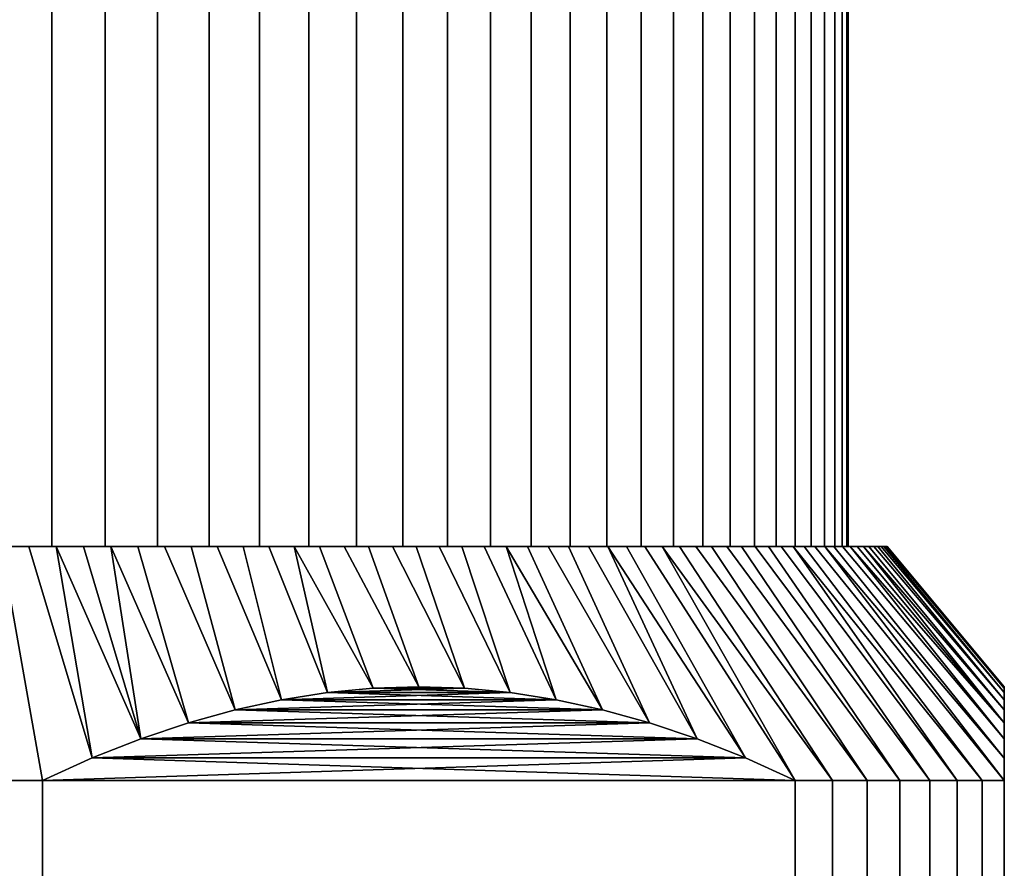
# Model space of a CAD drawing. Header units: metres. Extents: x -109 to 109, y -342 to 66.
# Tile 242 of 256: x 79 to 92, y 33 to 44. Entities that reach past the tile are written whole.
import ezdxf

# ---------------------------------------------------------------- set-up
doc = ezdxf.new("R2010")
doc.units = ezdxf.units.M
doc.layers.add('solid_K_24_62_16_000B91', color=7, linetype='CONTINUOUS')

msp = doc.modelspace()

# ---------------------------------------------------------------- linework, layer by layer
at = {"layer": 'solid_K_24_62_16_000B91'}
for points in [[(79.294601, 57.400002, 12.696069), (78.603165, 57.400002, 12.828744), (78.60318, 37.599998, 12.828742), (79.294601, 37.599998, 12.69607)], [(78.603165, 57.400002, -12.828744), (79.294601, 57.400002, -12.696069), (79.294601, 37.599998, -12.69607), (78.60318, 37.599998, -12.828742)], [(79.977875, 57.400002, 12.526147), (79.294601, 57.400002, 12.696069), (79.294601, 37.599998, 12.69607), (79.977859, 37.599998, 12.526152)], [(79.294601, 57.400002, -12.696069), (79.977875, 57.400002, -12.526147), (79.977859, 37.599998, -12.526152), (79.294601, 37.599998, -12.69607)], [(80.650925, 57.400002, 12.319489), (79.977875, 57.400002, 12.526147), (79.977859, 37.599998, 12.526152), (80.650932, 37.599998, 12.319487)], [(79.977875, 57.400002, -12.526147), (80.650925, 57.400002, -12.319489), (80.650932, 37.599998, -12.319487), (79.977859, 37.599998, -12.526152)], [(81.311783, 57.400002, 12.076701), (80.650925, 57.400002, 12.319489), (80.650932, 37.599998, 12.319487), (81.311806, 37.599998, 12.076694)], [(80.650925, 57.400002, -12.319489), (81.311783, 57.400002, -12.076701), (81.311806, 37.599998, -12.076694), (80.650932, 37.599998, -12.319487)], [(81.958565, 57.400002, 11.798476), (81.311783, 57.400002, 12.076701), (81.311806, 37.599998, 12.076694), (81.958542, 37.599998, 11.798487)], [(81.311783, 57.400002, -12.076701), (81.958565, 57.400002, -11.798476), (81.958542, 37.599998, -11.798487), (81.311806, 37.599998, -12.076694)], [(82.589317, 57.400002, 11.485654), (81.958565, 57.400002, 11.798476), (81.958542, 37.599998, 11.798487), (82.58931, 37.599998, 11.485657)], [(81.958565, 57.400002, -11.798476), (82.589317, 57.400002, -11.485654), (82.58931, 37.599998, -11.485657), (81.958542, 37.599998, -11.798487)], [(83.202187, 57.400002, 11.13915), (82.589317, 57.400002, 11.485654), (82.58931, 37.599998, 11.485657), (83.202217, 37.599998, 11.139134)], [(82.589317, 57.400002, -11.485654), (83.202187, 57.400002, -11.13915), (83.202217, 37.599998, -11.139134), (82.58931, 37.599998, -11.485657)], [(83.795441, 57.400002, 10.759953), (83.202187, 57.400002, 11.13915), (83.202217, 37.599998, 11.139134), (83.795425, 37.599998, 10.75996)], [(83.202187, 57.400002, -11.13915), (83.795441, 57.400002, -10.759953), (83.795425, 37.599998, -10.75996), (83.202217, 37.599998, -11.139134)], [(84.367271, 57.400002, 10.349205), (83.795441, 57.400002, 10.759953), (83.795425, 37.599998, 10.75996), (84.367256, 37.599998, 10.349217)], [(83.795441, 57.400002, -10.759953), (84.367271, 57.400002, -10.349205), (84.367256, 37.599998, -10.349217), (83.795425, 37.599998, -10.75996)], [(84.916008, 57.400002, 9.908115), (84.367271, 57.400002, 10.349205), (84.367256, 37.599998, 10.349217), (84.916023, 37.599998, 9.908101)], [(84.367271, 57.400002, -10.349205), (84.916008, 57.400002, -9.908115), (84.916023, 37.599998, -9.908101), (84.367256, 37.599998, -10.349217)], [(85.440094, 57.400002, 9.437937), (84.916008, 57.400002, 9.908115), (84.916023, 37.599998, 9.908101), (85.440102, 37.599998, 9.437931)], [(84.916008, 57.400002, -9.908115), (85.440094, 57.400002, -9.437937), (85.440102, 37.599998, -9.437931), (84.916023, 37.599998, -9.908101)], [(85.93795, 57.400002, 8.940086), (85.440094, 57.400002, 9.437937), (85.440102, 37.599998, 9.437931), (85.937935, 37.599998, 8.940104)], [(85.440094, 57.400002, -9.437937), (85.93795, 57.400002, -8.940086), (85.937935, 37.599998, -8.940104), (85.440102, 37.599998, -9.437931)], [(86.408096, 57.400002, 8.416032), (85.93795, 57.400002, 8.940086), (85.937935, 37.599998, 8.940104), (86.408104, 37.599998, 8.416026)], [(85.93795, 57.400002, -8.940086), (86.408096, 57.400002, -8.416032), (86.408104, 37.599998, -8.416026), (85.937935, 37.599998, -8.940104)], [(86.849213, 57.400002, 7.86726), (86.408096, 57.400002, 8.416032), (86.408104, 37.599998, 8.416026), (86.84922, 37.599998, 7.867254)], [(86.408096, 57.400002, -8.416032), (86.849213, 57.400002, -7.86726), (86.84922, 37.599998, -7.867254), (86.408104, 37.599998, -8.416026)], [(87.259964, 57.400002, 7.295423), (86.849213, 57.400002, 7.86726), (86.84922, 37.599998, 7.867254), (87.259956, 37.599998, 7.295428)], [(86.849213, 57.400002, -7.86726), (87.259964, 57.400002, -7.295423), (87.259956, 37.599998, -7.295428), (86.84922, 37.599998, -7.867254)], [(87.639137, 57.400002, 6.702212), (87.259964, 57.400002, 7.295423), (87.259956, 37.599998, 7.295428), (87.639137, 37.599998, 6.702213)], [(87.259964, 57.400002, -7.295423), (87.639137, 57.400002, -6.702212), (87.639137, 37.599998, -6.702213), (87.259956, 37.599998, -7.295428)], [(87.985657, 57.400002, 6.089306), (87.639137, 57.400002, 6.702212), (87.639137, 37.599998, 6.702213), (87.985657, 37.599998, 6.089308)], [(87.639137, 57.400002, -6.702212), (87.985657, 57.400002, -6.089306), (87.985657, 37.599998, -6.089308), (87.639137, 37.599998, -6.702213)], [(88.298485, 57.400002, 5.458548), (87.985657, 57.400002, 6.089306), (87.985657, 37.599998, 6.089308), (88.298485, 37.599998, 5.458544)], [(87.985657, 57.400002, -6.089306), (88.298485, 57.400002, -5.458548), (88.298485, 37.599998, -5.458544), (87.985657, 37.599998, -6.089308)], [(88.576691, 57.400002, 4.811809), (88.298485, 57.400002, 5.458548), (88.298485, 37.599998, 5.458544), (88.576691, 37.599998, 4.811804)], [(88.298485, 57.400002, -5.458548), (88.576691, 57.400002, -4.811809), (88.576691, 37.599998, -4.811804), (88.298485, 37.599998, -5.458544)], [(88.819489, 57.400002, 4.150917), (88.576691, 57.400002, 4.811809), (88.576691, 37.599998, 4.811804), (88.819489, 37.599998, 4.150931)], [(88.576691, 57.400002, -4.811809), (88.819489, 57.400002, -4.150917), (88.819489, 37.599998, -4.150931), (88.576691, 37.599998, -4.811804)], [(89.026154, 57.400002, 3.477856), (88.819489, 57.400002, 4.150917), (88.819489, 37.599998, 4.150931), (89.026154, 37.599998, 3.477859)], [(88.819489, 57.400002, -4.150917), (89.026154, 57.400002, -3.477856), (89.026154, 37.599998, -3.477859), (88.819489, 37.599998, -4.150931)], [(89.19606, 57.400002, 2.794629), (89.026154, 57.400002, 3.477856), (89.026154, 37.599998, 3.477859), (89.196068, 37.599998, 2.794604)], [(89.026154, 57.400002, -3.477856), (89.19606, 57.400002, -2.794629), (89.196068, 37.599998, -2.794604), (89.026154, 37.599998, -3.477859)], [(89.328743, 57.400002, 2.103165), (89.19606, 57.400002, 2.794629), (89.196068, 37.599998, 2.794604), (89.328743, 37.599998, 2.103181)], [(89.19606, 57.400002, -2.794629), (89.328743, 57.400002, -2.103165), (89.328743, 37.599998, -2.103181), (89.196068, 37.599998, -2.794604)], [(89.423798, 57.400002, 1.405534), (89.328743, 57.400002, 2.103165), (89.328743, 37.599998, 2.103181), (89.42379, 37.599998, 1.405551)], [(89.328743, 57.400002, -2.103165), (89.423798, 57.400002, -1.405534), (89.42379, 37.599998, -1.405551), (89.328743, 37.599998, -2.103181)], [(89.480934, 57.400002, 0.70382), (89.423798, 57.400002, 1.405534), (89.42379, 37.599998, 1.405551), (89.480934, 37.599998, 0.703791)], [(89.423798, 57.400002, -1.405534), (89.480934, 57.400002, -0.70382), (89.480934, 37.599998, -0.703791), (89.42379, 37.599998, -1.405551)], [(89.5, 57.400002), (89.480934, 57.400002, 0.70382), (89.480934, 37.599998, 0.703791), (89.5, 37.599998)], [(89.480934, 57.400002, -0.70382), (89.5, 57.400002), (89.5, 37.599998), (89.480934, 37.599998, -0.703791)], [(78.417412, 34.599998, 15.884695), (79.178177, 34.599998, 15.774263), (78.647392, 37.599998, 13.328118), (78.291878, 37.599998, 13.380549)], [(79.178177, 34.599998, -15.774263), (78.417412, 34.599998, -15.884695), (78.291878, 37.599998, -13.380549), (78.647392, 37.599998, -13.328118)], [(78.60318, 37.599998, 12.828742), (79.001358, 37.599998, 13.266244), (79.353592, 37.599998, 13.194958), (79.294601, 37.599998, 12.69607)], [(78.60318, 37.599998, 12.828742), (78.647392, 37.599998, 13.328118), (79.001358, 37.599998, 13.266244)], [(78.60318, 37.599998, -12.828742), (79.294601, 37.599998, -12.69607), (79.001358, 37.599998, -13.266244), (78.647392, 37.599998, -13.328118)], [(79.814476, 34.888748, 15.406893), (79.001358, 37.599998, 13.266244), (78.647392, 37.599998, 13.328118), (79.178177, 34.599998, 15.774263)], [(79.814476, 34.888748, -15.406893), (79.178177, 34.599998, -15.774263), (78.647392, 37.599998, -13.328118), (79.001358, 37.599998, -13.266244)], [(80.436256, 35.134937, 15.04791), (79.353592, 37.599998, 13.194958), (79.001358, 37.599998, 13.266244), (79.814476, 34.888748, 15.406893)], [(79.294601, 37.599998, -12.69607), (79.353592, 37.599998, -13.194958), (79.001358, 37.599998, -13.266244)], [(79.814476, 34.888748, -15.406893), (79.001358, 37.599998, -13.266244), (79.353592, 37.599998, -13.194958)], [(79.294601, 37.599998, 12.69607), (79.703964, 37.599998, 13.114288), (80.051903, 37.599998, 13.024362), (79.977859, 37.599998, 12.526152)], [(79.294601, 37.599998, 12.69607), (79.353592, 37.599998, 13.194958), (79.703964, 37.599998, 13.114288)], [(79.294601, 37.599998, -12.69607), (79.977859, 37.599998, -12.526152), (79.703964, 37.599998, -13.114288), (79.353592, 37.599998, -13.194958)], [(80.436256, 35.134937, 15.04791), (79.703964, 37.599998, 13.114288), (79.353592, 37.599998, 13.194958)], [(80.436256, 35.134937, -15.047909), (79.814476, 34.888748, -15.406893), (79.353592, 37.599998, -13.194958), (79.703964, 37.599998, -13.114288)], [(81.046257, 35.340549, 14.695726), (80.051903, 37.599998, 13.024362), (79.703964, 37.599998, 13.114288), (80.436256, 35.134937, 15.04791)], [(79.977859, 37.599998, -12.526152), (80.051903, 37.599998, -13.024362), (79.703964, 37.599998, -13.114288)], [(80.436256, 35.134937, -15.047909), (79.703964, 37.599998, -13.114288), (80.051903, 37.599998, -13.024362)], [(79.977859, 37.599998, 12.526152), (80.397324, 37.599998, 12.925202), (80.740005, 37.599998, 12.816876), (80.650932, 37.599998, 12.319487)], [(79.977859, 37.599998, 12.526152), (80.051903, 37.599998, 13.024362), (80.397324, 37.599998, 12.925202)], [(79.977859, 37.599998, -12.526152), (80.650932, 37.599998, -12.319487), (80.397324, 37.599998, -12.925202), (80.051903, 37.599998, -13.024362)], [(81.046257, 35.340549, 14.695726), (80.397324, 37.599998, 12.925202), (80.051903, 37.599998, 13.024362)], [(81.046257, 35.340549, -14.695725), (80.436256, 35.134937, -15.047909), (80.051903, 37.599998, -13.024362), (80.397324, 37.599998, -12.925202)], [(81.64695, 35.507092, 14.348914), (80.740005, 37.599998, 12.816876), (80.397324, 37.599998, 12.925202), (81.046257, 35.340549, 14.695726)], [(80.650932, 37.599998, -12.319487), (80.740005, 37.599998, -12.816876), (80.397324, 37.599998, -12.925202)], [(81.646957, 35.507092, -14.348913), (81.046257, 35.340549, -14.695725), (80.397324, 37.599998, -12.925202), (80.740005, 37.599998, -12.816876)], [(80.650932, 37.599998, 12.319487), (81.079697, 37.599998, 12.699463), (81.416222, 37.599998, 12.573013), (81.311806, 37.599998, 12.076694)], [(80.650932, 37.599998, 12.319487), (80.740005, 37.599998, 12.816876), (81.079697, 37.599998, 12.699463)], [(80.650932, 37.599998, -12.319487), (81.311806, 37.599998, -12.076694), (81.079697, 37.599998, -12.699463), (80.740005, 37.599998, -12.816876)], [(81.64695, 35.507092, 14.348914), (81.079697, 37.599998, 12.699463), (80.740005, 37.599998, 12.816876)], [(81.646957, 35.507092, -14.348913), (80.740005, 37.599998, -12.816876), (81.079697, 37.599998, -12.699463)], [(81.64695, 35.507092, 14.348914), (82.240807, 35.635696, 14.006051), (81.416222, 37.599998, 12.573013), (81.079697, 37.599998, 12.699463)], [(81.311806, 37.599998, -12.076694), (81.416222, 37.599998, -12.573013), (81.079697, 37.599998, -12.699463)], [(82.240807, 35.635696, -14.00605), (81.646957, 35.507092, -14.348913), (81.079697, 37.599998, -12.699463), (81.416222, 37.599998, -12.573013)], [(81.311806, 37.599998, 12.076694), (81.749161, 37.599998, 12.437696), (82.078346, 37.599998, 12.293579), (81.958542, 37.599998, 11.798487)], [(81.311806, 37.599998, 12.076694), (81.416222, 37.599998, 12.573013), (81.749161, 37.599998, 12.437696)], [(81.311806, 37.599998, -12.076694), (81.958542, 37.599998, -11.798487), (81.749161, 37.599998, -12.437696), (81.416222, 37.599998, -12.573013)], [(82.240807, 35.635696, 14.006051), (81.749161, 37.599998, 12.437696), (81.416222, 37.599998, 12.573013)], [(82.240807, 35.635696, -14.00605), (81.416222, 37.599998, -12.573013), (81.749161, 37.599998, -12.437696)], [(82.240807, 35.635696, 14.006051), (82.829773, 35.727112, 13.666013), (82.078346, 37.599998, 12.293579), (81.749161, 37.599998, 12.437696)], [(81.958542, 37.599998, -11.798487), (82.078346, 37.599998, -12.293579), (81.749161, 37.599998, -12.437696)], [(82.829773, 35.727112, -13.666012), (82.240807, 35.635696, -14.00605), (81.749161, 37.599998, -12.437696), (82.078346, 37.599998, -12.293579)], [(81.958542, 37.599998, 11.798487), (82.403572, 37.599998, 12.140747), (82.724823, 37.599998, 11.979213), (82.58931, 37.599998, 11.485657)], [(81.958542, 37.599998, 11.798487), (82.078346, 37.599998, 12.293579), (82.403572, 37.599998, 12.140747)], [(81.958542, 37.599998, -11.798487), (82.58931, 37.599998, -11.485657), (82.403572, 37.599998, -12.140747), (82.078346, 37.599998, -12.293579)], [(82.829773, 35.727112, 13.666013), (82.403572, 37.599998, 12.140747), (82.078346, 37.599998, 12.293579)], [(83.415688, 35.781799, -13.327736), (82.829773, 35.727112, -13.666012), (82.078346, 37.599998, -12.293579), (82.403572, 37.599998, -12.140747)], [(82.829773, 35.727112, 13.666013), (83.41568, 35.781799, 13.327738), (82.724823, 37.599998, 11.979213), (82.403572, 37.599998, 12.140747)], [(82.58931, 37.599998, -11.485657), (82.724823, 37.599998, -11.979213), (82.403572, 37.599998, -12.140747)], [(83.415688, 35.781799, -13.327736), (82.403572, 37.599998, -12.140747), (82.724823, 37.599998, -11.979213)], [(82.58931, 37.599998, 11.485657), (83.041458, 37.599998, 11.809291), (83.353455, 37.599998, 11.631001), (83.202217, 37.599998, 11.139134)], [(82.58931, 37.599998, 11.485657), (82.724823, 37.599998, 11.979213), (83.041458, 37.599998, 11.809291)], [(82.58931, 37.599998, -11.485657), (83.202217, 37.599998, -11.139134), (83.041458, 37.599998, -11.809291), (82.724823, 37.599998, -11.979213)], [(83.41568, 35.781799, 13.327738), (84, 35.800003, 12.990382), (83.041458, 37.599998, 11.809291), (82.724823, 37.599998, 11.979213)], [(84, 35.800003, -12.99038), (83.415688, 35.781799, -13.327736), (82.724823, 37.599998, -11.979213), (83.041458, 37.599998, -11.809291)], [(84, 35.800003, 12.990382), (83.353455, 37.599998, 11.631001), (83.041458, 37.599998, 11.809291)], [(83.202217, 37.599998, -11.139134), (83.353455, 37.599998, -11.631001), (83.041458, 37.599998, -11.809291)], [(84, 35.800003, -12.99038), (83.041458, 37.599998, -11.809291), (83.353455, 37.599998, -11.631001)], [(83.202217, 37.599998, 11.139134), (83.660629, 37.599998, 11.444446), (83.96283, 37.599998, 11.249717), (83.795425, 37.599998, 10.75996)], [(83.202217, 37.599998, 11.139134), (83.353455, 37.599998, 11.631001), (83.660629, 37.599998, 11.444446)], [(83.202217, 37.599998, -11.139134), (83.795425, 37.599998, -10.75996), (83.660629, 37.599998, -11.444446), (83.353455, 37.599998, -11.631001)], [(84, 35.800003, 12.990382), (84.584312, 35.781799, 12.653026), (83.660629, 37.599998, 11.444446), (83.353455, 37.599998, 11.631001)], [(84.58432, 35.781799, -12.653025), (84, 35.800003, -12.99038), (83.353455, 37.599998, -11.631001), (83.660629, 37.599998, -11.444446)], [(84.584312, 35.781799, 12.653026), (83.96283, 37.599998, 11.249717), (83.660629, 37.599998, 11.444446)], [(83.795425, 37.599998, -10.75996), (83.96283, 37.599998, -11.249717), (83.660629, 37.599998, -11.444446)], [(84.58432, 35.781799, -12.653025), (83.660629, 37.599998, -11.444446), (83.96283, 37.599998, -11.249717)], [(83.795425, 37.599998, 10.75996), (84.259651, 37.599998, 11.047071), (84.550964, 37.599998, 10.836602), (84.367256, 37.599998, 10.349217)], [(83.795425, 37.599998, 10.75996), (83.96283, 37.599998, 11.249717), (84.259651, 37.599998, 11.047071)], [(83.795425, 37.599998, -10.75996), (84.367256, 37.599998, -10.349217), (84.259651, 37.599998, -11.047071), (83.96283, 37.599998, -11.249717)], [(84.584312, 35.781799, 12.653026), (85.170227, 35.727112, 12.314751), (84.259651, 37.599998, 11.047071), (83.96283, 37.599998, 11.249717)], [(85.170227, 35.727112, -12.31475), (84.58432, 35.781799, -12.653025), (83.96283, 37.599998, -11.249717), (84.259651, 37.599998, -11.047071)], [(85.170227, 35.727112, 12.314751), (84.550964, 37.599998, 10.836602), (84.259651, 37.599998, 11.047071)], [(84.367256, 37.599998, -10.349217), (84.550964, 37.599998, -10.836602), (84.259651, 37.599998, -11.047071)], [(85.170227, 35.727112, -12.31475), (84.259651, 37.599998, -11.047071), (84.550964, 37.599998, -10.836602)], [(84.367256, 37.599998, 10.349217), (84.836571, 37.599998, 10.618457), (85.116257, 37.599998, 10.392792), (84.916023, 37.599998, 9.908101)], [(84.367256, 37.599998, 10.349217), (84.550964, 37.599998, 10.836602), (84.836571, 37.599998, 10.618457)], [(84.367256, 37.599998, -10.349217), (84.916023, 37.599998, -9.908101), (84.836571, 37.599998, -10.618457), (84.550964, 37.599998, -10.836602)], [(85.170227, 35.727112, 12.314751), (85.759193, 35.635696, 11.974712), (84.836571, 37.599998, 10.618457), (84.550964, 37.599998, 10.836602)], [(85.170227, 35.727112, -12.31475), (84.550964, 37.599998, -10.836602), (84.836571, 37.599998, -10.618457), (85.759193, 35.635696, -11.974711)], [(85.759193, 35.635696, 11.974712), (86.353043, 35.507092, 11.631849), (85.116257, 37.599998, 10.392792), (84.836571, 37.599998, 10.618457)], [(84.916023, 37.599998, -9.908101), (85.116257, 37.599998, -10.392792), (84.836571, 37.599998, -10.618457)], [(85.759193, 35.635696, -11.974711), (84.836571, 37.599998, -10.618457), (85.116257, 37.599998, -10.392792)], [(84.916023, 37.599998, 9.908101), (85.389954, 37.599998, 10.159657), (85.657242, 37.599998, 9.919424), (85.440102, 37.599998, 9.437931)], [(84.916023, 37.599998, 9.908101), (85.116257, 37.599998, 10.392792), (85.389954, 37.599998, 10.159657)], [(84.916023, 37.599998, -9.908101), (85.440102, 37.599998, -9.437931), (85.389954, 37.599998, -10.159657), (85.116257, 37.599998, -10.392792)], [(86.353043, 35.507092, 11.631849), (85.389954, 37.599998, 10.159657), (85.116257, 37.599998, 10.392792)], [(85.759193, 35.635696, -11.974711), (85.116257, 37.599998, -10.392792), (85.389954, 37.599998, -10.159657), (86.35305, 35.507092, -11.631848)], [(86.353043, 35.507092, 11.631849), (86.953743, 35.340549, 11.285036), (85.657242, 37.599998, 9.919424), (85.389954, 37.599998, 10.159657)], [(85.440102, 37.599998, -9.437931), (85.657242, 37.599998, -9.919424), (85.389954, 37.599998, -10.159657)], [(86.953743, 35.340549, -11.285036), (86.35305, 35.507092, -11.631848), (85.389954, 37.599998, -10.159657), (85.657242, 37.599998, -9.919424)], [(85.440102, 37.599998, 9.437931), (85.918007, 37.599998, 9.672187), (86.172104, 37.599998, 9.418082), (85.937935, 37.599998, 8.940104)], [(85.440102, 37.599998, 9.437931), (85.657242, 37.599998, 9.919424), (85.918007, 37.599998, 9.672187)], [(85.440102, 37.599998, -9.437931), (85.937935, 37.599998, -8.940104), (85.918007, 37.599998, -9.672187), (85.657242, 37.599998, -9.919424)], [(86.953743, 35.340549, 11.285036), (85.918007, 37.599998, 9.672187), (85.657242, 37.599998, 9.919424)], [(86.953743, 35.340549, -11.285036), (85.657242, 37.599998, -9.919424), (85.918007, 37.599998, -9.672187)], [(86.953743, 35.340549, 11.285036), (87.563744, 35.134937, 10.932853), (86.172104, 37.599998, 9.418082), (85.918007, 37.599998, 9.672187)], [(85.937935, 37.599998, -8.940104), (86.172104, 37.599998, -9.418082), (85.918007, 37.599998, -9.672187)], [(86.953743, 35.340549, -11.285036), (85.918007, 37.599998, -9.672187), (86.172104, 37.599998, -9.418082), (87.563744, 35.134937, -10.932853)], [(85.937935, 37.599998, 8.940104), (86.172104, 37.599998, 9.418082), (86.419502, 37.599998, 9.157151), (86.408104, 37.599998, 8.416026)], [(85.937935, 37.599998, -8.940104), (86.408104, 37.599998, -8.416026), (86.419502, 37.599998, -9.157151), (86.172104, 37.599998, -9.418082)], [(87.563744, 35.134937, 10.932853), (88.185524, 34.888748, 10.57387), (86.419502, 37.599998, 9.157151), (86.172104, 37.599998, 9.418082)], [(87.563744, 35.134937, -10.932853), (86.172104, 37.599998, -9.418082), (86.419502, 37.599998, -9.157151)], [(86.408104, 37.599998, 8.416026), (86.659714, 37.599998, 8.889892), (86.892738, 37.599998, 8.616324), (86.84922, 37.599998, 7.867254)], [(86.408104, 37.599998, 8.416026), (86.419502, 37.599998, 9.157151), (86.659714, 37.599998, 8.889892)], [(86.408104, 37.599998, -8.416026), (86.84922, 37.599998, -7.867254), (86.659714, 37.599998, -8.889892), (86.419502, 37.599998, -9.157151)], [(88.185524, 34.888748, 10.57387), (86.659714, 37.599998, 8.889892), (86.419502, 37.599998, 9.157151)], [(87.563744, 35.134937, -10.932853), (86.419502, 37.599998, -9.157151), (86.659714, 37.599998, -8.889892), (88.185524, 34.888748, -10.57387)], [(88.185524, 34.888748, 10.57387), (88.821823, 34.599998, 10.206499), (86.892738, 37.599998, 8.616324), (86.659714, 37.599998, 8.889892)], [(86.84922, 37.599998, -7.867254), (86.892738, 37.599998, -8.616324), (86.659714, 37.599998, -8.889892)], [(88.821823, 34.599998, -10.206499), (88.185524, 34.888748, -10.57387), (86.659714, 37.599998, -8.889892), (86.892738, 37.599998, -8.616324)], [(86.84922, 37.599998, 7.867254), (87.118416, 37.599998, 8.33662), (87.336617, 37.599998, 8.050951), (87.259956, 37.599998, 7.295428)], [(86.84922, 37.599998, 7.867254), (86.892738, 37.599998, 8.616324), (87.118416, 37.599998, 8.33662)], [(86.84922, 37.599998, -7.867254), (87.259956, 37.599998, -7.295428), (87.118416, 37.599998, -8.33662), (86.892738, 37.599998, -8.616324)], [(88.821823, 34.599998, 10.206499), (87.118416, 37.599998, 8.33662), (86.892738, 37.599998, 8.616324)], [(89.297844, 34.599998, -9.602874), (88.821823, 34.599998, -10.206499), (86.892738, 37.599998, -8.616324), (87.118416, 37.599998, -8.33662)], [(88.821823, 34.599998, 10.206499), (89.297844, 34.599998, 9.602874), (87.336617, 37.599998, 8.050951), (87.118416, 37.599998, 8.33662)], [(87.259956, 37.599998, -7.295428), (87.336617, 37.599998, -8.050951), (87.118416, 37.599998, -8.33662)], [(89.297844, 34.599998, -9.602874), (87.118416, 37.599998, -8.33662), (87.336617, 37.599998, -8.050951)], [(87.259956, 37.599998, 7.295428), (87.547112, 37.599998, 7.759595), (87.749756, 37.599998, 7.462778), (87.639137, 37.599998, 6.702213)], [(87.259956, 37.599998, 7.295428), (87.336617, 37.599998, 8.050951), (87.547112, 37.599998, 7.759595)], [(87.259956, 37.599998, -7.295428), (87.639137, 37.599998, -6.702213), (87.547112, 37.599998, -7.759595), (87.336617, 37.599998, -8.050951)], [(89.297844, 34.599998, 9.602874), (89.744324, 34.599998, 8.97708), (87.547112, 37.599998, 7.759595), (87.336617, 37.599998, 8.050951)], [(89.744324, 34.599998, -8.97708), (89.297844, 34.599998, -9.602874), (87.336617, 37.599998, -8.050951), (87.547112, 37.599998, -7.759595)], [(89.744324, 34.599998, 8.97708), (87.749756, 37.599998, 7.462778), (87.547112, 37.599998, 7.759595)], [(87.639137, 37.599998, -6.702213), (87.749756, 37.599998, -7.462778), (87.547112, 37.599998, -7.759595)], [(89.744324, 34.599998, -8.97708), (87.547112, 37.599998, -7.759595), (87.749756, 37.599998, -7.462778)], [(87.639137, 37.599998, 6.702213), (87.944405, 37.599998, 7.160695), (88.130943, 37.599998, 6.853548), (87.985657, 37.599998, 6.089308)], [(87.639137, 37.599998, 6.702213), (87.749756, 37.599998, 7.462778), (87.944405, 37.599998, 7.160695)], [(87.639137, 37.599998, -6.702213), (87.985657, 37.599998, -6.089308), (87.944405, 37.599998, -7.160695), (87.749756, 37.599998, -7.462778)], [(89.744324, 34.599998, 8.97708), (90.160225, 34.599998, 8.330564), (87.944405, 37.599998, 7.160695), (87.749756, 37.599998, 7.462778)], [(90.160225, 34.599998, -8.330564), (89.744324, 34.599998, -8.97708), (87.749756, 37.599998, -7.462778), (87.944405, 37.599998, -7.160695)], [(90.160225, 34.599998, 8.330564), (88.130943, 37.599998, 6.853548), (87.944405, 37.599998, 7.160695)], [(87.985657, 37.599998, -6.089308), (88.130943, 37.599998, -6.853548), (87.944405, 37.599998, -7.160695)], [(90.160225, 34.599998, -8.330564), (87.944405, 37.599998, -7.160695), (88.130943, 37.599998, -6.853548)], [(87.985657, 37.599998, 6.089308), (88.130943, 37.599998, 6.853548), (88.309334, 37.599998, 6.541366), (88.298485, 37.599998, 5.458544)], [(87.985657, 37.599998, -6.089308), (88.298485, 37.599998, -5.458544), (88.309334, 37.599998, -6.541366), (88.130943, 37.599998, -6.853548)], [(90.160225, 34.599998, 8.330564), (90.544594, 34.599998, 7.664818), (88.309334, 37.599998, 6.541366), (88.130943, 37.599998, 6.853548)], [(90.544594, 34.599998, -7.664818), (90.160225, 34.599998, -8.330564), (88.130943, 37.599998, -6.853548), (88.309334, 37.599998, -6.541366)], [(88.298485, 37.599998, 5.458544), (88.479271, 37.599998, 6.224719), (88.640701, 37.599998, 5.903682), (88.576691, 37.599998, 4.811804)], [(88.298485, 37.599998, 5.458544), (88.309334, 37.599998, 6.541366), (88.479271, 37.599998, 6.224719)], [(88.298485, 37.599998, -5.458544), (88.576691, 37.599998, -4.811804), (88.479271, 37.599998, -6.224719), (88.309334, 37.599998, -6.541366)], [(90.544594, 34.599998, 7.664818), (88.479271, 37.599998, 6.224719), (88.309334, 37.599998, 6.541366)], [(90.544594, 34.599998, -7.664818), (88.309334, 37.599998, -6.541366), (88.479271, 37.599998, -6.224719)], [(90.544594, 34.599998, 7.664818), (90.896538, 34.599998, 6.981378), (88.640701, 37.599998, 5.903682), (88.479271, 37.599998, 6.224719)], [(88.576691, 37.599998, -4.811804), (88.640701, 37.599998, -5.903682), (88.479271, 37.599998, -6.224719)], [(90.896538, 34.599998, -6.981378), (90.544594, 34.599998, -7.664818), (88.479271, 37.599998, -6.224719), (88.640701, 37.599998, -5.903682)], [(88.576691, 37.599998, 4.811804), (88.793533, 37.599998, 5.578433), (88.937737, 37.599998, 5.249066), (88.819489, 37.599998, 4.150931)], [(88.576691, 37.599998, 4.811804), (88.640701, 37.599998, 5.903682), (88.793533, 37.599998, 5.578433)], [(88.576691, 37.599998, -4.811804), (88.819489, 37.599998, -4.150931), (88.793533, 37.599998, -5.578433), (88.640701, 37.599998, -5.903682)], [(90.896538, 34.599998, 6.981378), (88.793533, 37.599998, 5.578433), (88.640701, 37.599998, 5.903682)], [(91.215256, 34.599998, -6.281822), (90.896538, 34.599998, -6.981378), (88.640701, 37.599998, -5.903682), (88.793533, 37.599998, -5.578433)], [(90.896538, 34.599998, 6.981378), (91.215256, 34.599998, 6.281822), (88.937737, 37.599998, 5.249066), (88.793533, 37.599998, 5.578433)], [(88.819489, 37.599998, -4.150931), (88.937737, 37.599998, -5.249066), (88.793533, 37.599998, -5.578433)], [(91.215256, 34.599998, -6.281822), (88.793533, 37.599998, -5.578433), (88.937737, 37.599998, -5.249066)], [(88.819489, 37.599998, 4.150931), (88.937737, 37.599998, 5.249066), (89.073044, 37.599998, 4.916154), (89.026154, 37.599998, 3.477859)], [(88.819489, 37.599998, -4.150931), (89.026154, 37.599998, -3.477859), (89.073044, 37.599998, -4.916154), (88.937737, 37.599998, -5.249066)], [(91.215256, 34.599998, 6.281822), (91.5, 34.599998, 5.567764), (89.073044, 37.599998, 4.916154), (88.937737, 37.599998, 5.249066)], [(91.5, 34.599998, -5.567764), (91.215256, 34.599998, -6.281822), (88.937737, 37.599998, -5.249066), (89.073044, 37.599998, -4.916154)], [(89.026154, 37.599998, 3.477859), (89.073044, 37.599998, 4.916154), (89.199448, 37.599998, 4.579745), (89.196068, 37.599998, 2.794604)], [(89.026154, 37.599998, -3.477859), (89.196068, 37.599998, -2.794604), (89.199448, 37.599998, -4.579745), (89.073044, 37.599998, -4.916154)], [(91.5, 34.887962, 4.835154), (89.199448, 37.599998, 4.579745), (89.073044, 37.599998, 4.916154), (91.5, 34.599998, 5.567764)], [(91.5, 34.599998, -5.567764), (89.073044, 37.599998, -4.916154), (89.199448, 37.599998, -4.579745)], [(89.196068, 37.599998, 2.794604), (89.316856, 37.599998, 4.24007), (89.425194, 37.599998, 3.89736), (89.328743, 37.599998, 2.103181)], [(89.196068, 37.599998, 2.794604), (89.199448, 37.599998, 4.579745), (89.316856, 37.599998, 4.24007)], [(89.196068, 37.599998, -2.794604), (89.328743, 37.599998, -2.103181), (89.316856, 37.599998, -4.24007), (89.199448, 37.599998, -4.579745)], [(91.5, 34.887962, 4.835154), (89.316856, 37.599998, 4.24007), (89.199448, 37.599998, 4.579745)], [(91.5, 34.887962, -4.835154), (91.5, 34.599998, -5.567764), (89.199448, 37.599998, -4.579745), (89.316856, 37.599998, -4.24007)], [(91.5, 35.13385, 4.118482), (89.425194, 37.599998, 3.89736), (89.316856, 37.599998, 4.24007), (91.5, 34.887962, 4.835154)], [(89.328743, 37.599998, -2.103181), (89.42379, 37.599998, -1.405551), (89.425194, 37.599998, -3.89736), (89.316856, 37.599998, -4.24007)], [(91.5, 35.13385, -4.118481), (91.5, 34.887962, -4.835154), (89.316856, 37.599998, -4.24007), (89.425194, 37.599998, -3.89736)], [(89.42379, 37.599998, 1.405551), (89.328743, 37.599998, 2.103181), (89.425194, 37.599998, 3.89736)], [(89.42379, 37.599998, 1.405551), (89.425194, 37.599998, 3.89736), (89.524376, 37.599998, 3.551831), (89.480934, 37.599998, 0.703791)], [(89.42379, 37.599998, -1.405551), (89.480934, 37.599998, -0.703791), (89.425194, 37.599998, -3.89736)], [(91.5, 35.339504, 3.41463), (89.524376, 37.599998, 3.551831), (89.425194, 37.599998, 3.89736), (91.5, 35.13385, 4.118482)], [(89.480934, 37.599998, -0.703791), (89.5, 37.599998), (89.524376, 37.599998, -3.551831), (89.425194, 37.599998, -3.89736)], [(91.5, 35.13385, -4.118481), (89.425194, 37.599998, -3.89736), (89.524376, 37.599998, -3.551831)], [(89.5, 37.599998), (89.480934, 37.599998, 0.703791), (89.524376, 37.599998, 3.551831)], [(89.5, 37.599998), (89.524376, 37.599998, 3.551831), (89.614311, 37.599998, 3.203874), (89.524376, 37.599998, -3.551831)], [(91.5, 35.339504, 3.41463), (89.614311, 37.599998, 3.203874), (89.524376, 37.599998, 3.551831)], [(89.614311, 37.599998, -3.203874), (89.524376, 37.599998, -3.551831), (89.614311, 37.599998, 3.203874)], [(91.5, 35.339504, -3.414629), (91.5, 35.13385, -4.118481), (89.524376, 37.599998, -3.551831), (89.614311, 37.599998, -3.203874)], [(89.614311, 37.599998, -3.203874), (89.614311, 37.599998, 3.203874), (89.694946, 37.599998, 2.853683)], [(91.5, 35.506252, 2.720981), (89.694946, 37.599998, 2.853683), (89.614311, 37.599998, 3.203874), (91.5, 35.339504, 3.41463)], [(89.694946, 37.599998, -2.853683), (89.614311, 37.599998, -3.203874), (89.694946, 37.599998, 2.853683)], [(91.5, 35.339504, -3.414629), (89.614311, 37.599998, -3.203874), (89.694946, 37.599998, -2.853683)], [(89.694946, 37.599998, -2.853683), (89.694946, 37.599998, 2.853683), (89.76622, 37.599998, 2.501476)], [(91.5, 35.506252, 2.720981), (89.76622, 37.599998, 2.501476), (89.694946, 37.599998, 2.853683)], [(89.76622, 37.599998, -2.501476), (89.694946, 37.599998, -2.853683), (89.76622, 37.599998, 2.501476)], [(91.5, 35.506252, -2.72098), (91.5, 35.339504, -3.414629), (89.694946, 37.599998, -2.853683), (89.76622, 37.599998, -2.501476)], [(89.76622, 37.599998, -2.501476), (89.76622, 37.599998, 2.501476), (89.828133, 37.599998, 2.147275)], [(91.5, 35.635159, 2.03466), (89.828133, 37.599998, 2.147275), (89.76622, 37.599998, 2.501476), (91.5, 35.506252, 2.720981)], [(89.828133, 37.599998, -2.147275), (89.76622, 37.599998, -2.501476), (89.828133, 37.599998, 2.147275)], [(91.5, 35.635159, -2.034659), (91.5, 35.506252, -2.72098), (89.76622, 37.599998, -2.501476), (89.828133, 37.599998, -2.147275)], [(89.828133, 37.599998, -2.147275), (89.828133, 37.599998, 2.147275), (89.880569, 37.599998, 1.791769)], [(91.5, 35.635159, 2.03466), (89.880569, 37.599998, 1.791769), (89.828133, 37.599998, 2.147275)], [(89.880569, 37.599998, -1.791769), (89.828133, 37.599998, -2.147275), (89.880569, 37.599998, 1.791769)], [(91.5, 35.635159, -2.034659), (89.828133, 37.599998, -2.147275), (89.880569, 37.599998, -1.791769)], [(89.880569, 37.599998, -1.791769), (89.880569, 37.599998, 1.791769), (89.923515, 37.599998, 1.435002)], [(91.5, 35.635159, 2.03466), (91.5, 35.72686, 1.353623), (89.923515, 37.599998, 1.435002), (89.880569, 37.599998, 1.791769)], [(89.923515, 37.599998, -1.435002), (89.880569, 37.599998, -1.791769), (89.923515, 37.599998, 1.435002)], [(91.5, 35.72686, -1.353622), (91.5, 35.635159, -2.034659), (89.880569, 37.599998, -1.791769), (89.923515, 37.599998, -1.435002)], [(89.923515, 37.599998, -1.435002), (89.923515, 37.599998, 1.435002), (89.956955, 37.599998, 1.077179)], [(91.5, 35.72686, 1.353623), (89.956955, 37.599998, 1.077179), (89.923515, 37.599998, 1.435002)], [(89.956955, 37.599998, -1.077179), (89.923515, 37.599998, -1.435002), (89.956955, 37.599998, 1.077179)], [(91.5, 35.72686, -1.353622), (89.923515, 37.599998, -1.435002), (89.956955, 37.599998, -1.077179)], [(89.956955, 37.599998, -1.077179), (89.956955, 37.599998, 1.077179), (89.980865, 37.599998, 0.718454)], [(91.5, 35.72686, 1.353623), (91.5, 35.781727, 0.676041), (89.980865, 37.599998, 0.718454), (89.956955, 37.599998, 1.077179)], [(89.980865, 37.599998, -0.718454), (89.956955, 37.599998, -1.077179), (89.980865, 37.599998, 0.718454)], [(91.5, 35.781727, -0.676041), (91.5, 35.72686, -1.353622), (89.956955, 37.599998, -1.077179), (89.980865, 37.599998, -0.718454)], [(89.980865, 37.599998, -0.718454), (89.980865, 37.599998, 0.718454), (89.995216, 37.599998, 0.359437)], [(91.5, 35.781727, 0.676041), (89.995216, 37.599998, 0.359437), (89.980865, 37.599998, 0.718454)], [(89.995216, 37.599998, -0.359437), (89.980865, 37.599998, -0.718454), (89.995216, 37.599998, 0.359437)], [(91.5, 35.781727, -0.676041), (89.980865, 37.599998, -0.718454), (89.995216, 37.599998, -0.359437)], [(89.995216, 37.599998, -0.359437), (89.995216, 37.599998, 0.359437), (90, 37.599998)], [(91.5, 35.781727, 0.676041), (91.5, 35.799999), (90, 37.599998), (89.995216, 37.599998, 0.359437)], [(91.5, 35.799999), (91.5, 35.781727, -0.676041), (89.995216, 37.599998, -0.359437), (90, 37.599998)], [(82.240807, 35.635696, 14.006051), (85.759193, 35.635696, 11.974712), (85.170227, 35.727112, 12.314751)], [(82.240807, 35.635696, 14.006051), (85.170227, 35.727112, 12.314751), (82.829773, 35.727112, 13.666013)], [(85.759193, 35.635696, -11.974711), (82.240807, 35.635696, -14.00605), (82.829773, 35.727112, -13.666012)], [(82.829773, 35.727112, 13.666013), (85.170227, 35.727112, 12.314751), (84.584312, 35.781799, 12.653026)], [(82.829773, 35.727112, 13.666013), (84.584312, 35.781799, 12.653026), (83.41568, 35.781799, 13.327738)], [(85.170227, 35.727112, -12.31475), (82.829773, 35.727112, -13.666012), (83.415688, 35.781799, -13.327736)], [(85.759193, 35.635696, -11.974711), (82.829773, 35.727112, -13.666012), (85.170227, 35.727112, -12.31475)], [(83.41568, 35.781799, 13.327738), (84.584312, 35.781799, 12.653026), (84, 35.800003, 12.990382)], [(84.58432, 35.781799, -12.653025), (83.415688, 35.781799, -13.327736), (84, 35.800003, -12.99038)], [(85.170227, 35.727112, -12.31475), (83.415688, 35.781799, -13.327736), (84.58432, 35.781799, -12.653025)], [(91.5, 35.781727, -0.676041), (91.5, 35.799999), (91.5, 35.781727, 0.676041)], [(91.5, 35.781727, -0.676041), (91.5, 35.781727, 0.676041), (91.5, 35.72686, 1.353623)], [(91.5, 35.781727, -0.676041), (91.5, 35.72686, 1.353623), (91.5, 35.72686, -1.353622)], [(91.5, 35.72686, -1.353622), (91.5, 35.72686, 1.353623), (91.5, 35.635159, 2.03466)], [(91.5, 35.72686, -1.353622), (91.5, 35.635159, 2.03466), (91.5, 35.635159, -2.034659)], [(81.64695, 35.507092, 14.348914), (86.353043, 35.507092, 11.631849), (85.759193, 35.635696, 11.974712)], [(81.64695, 35.507092, 14.348914), (85.759193, 35.635696, 11.974712), (82.240807, 35.635696, 14.006051)], [(86.35305, 35.507092, -11.631848), (81.646957, 35.507092, -14.348913), (82.240807, 35.635696, -14.00605)], [(86.35305, 35.507092, -11.631848), (82.240807, 35.635696, -14.00605), (85.759193, 35.635696, -11.974711)], [(91.5, 35.635159, -2.034659), (91.5, 35.635159, 2.03466), (91.5, 35.506252, 2.720981)], [(91.5, 35.635159, -2.034659), (91.5, 35.506252, 2.720981), (91.5, 35.506252, -2.72098)], [(81.046257, 35.340549, 14.695726), (86.953743, 35.340549, 11.285036), (86.353043, 35.507092, 11.631849)], [(81.046257, 35.340549, 14.695726), (86.353043, 35.507092, 11.631849), (81.64695, 35.507092, 14.348914)], [(86.953743, 35.340549, -11.285036), (81.046257, 35.340549, -14.695725), (81.646957, 35.507092, -14.348913)], [(86.953743, 35.340549, -11.285036), (81.646957, 35.507092, -14.348913), (86.35305, 35.507092, -11.631848)], [(91.5, 35.506252, -2.72098), (91.5, 35.506252, 2.720981), (91.5, 35.339504, 3.41463)], [(91.5, 35.506252, -2.72098), (91.5, 35.339504, 3.41463), (91.5, 35.339504, -3.414629)], [(80.436256, 35.134937, 15.04791), (87.563744, 35.134937, 10.932853), (86.953743, 35.340549, 11.285036)], [(80.436256, 35.134937, 15.04791), (86.953743, 35.340549, 11.285036), (81.046257, 35.340549, 14.695726)], [(87.563744, 35.134937, -10.932853), (80.436256, 35.134937, -15.047909), (81.046257, 35.340549, -14.695725)], [(87.563744, 35.134937, -10.932853), (81.046257, 35.340549, -14.695725), (86.953743, 35.340549, -11.285036)], [(91.5, 35.339504, -3.414629), (91.5, 35.339504, 3.41463), (91.5, 35.13385, 4.118482)], [(91.5, 35.339504, -3.414629), (91.5, 35.13385, 4.118482), (91.5, 35.13385, -4.118481)], [(79.814476, 34.888748, 15.406893), (88.185524, 34.888748, 10.57387), (87.563744, 35.134937, 10.932853)], [(79.814476, 34.888748, 15.406893), (87.563744, 35.134937, 10.932853), (80.436256, 35.134937, 15.04791)], [(88.185524, 34.888748, -10.57387), (79.814476, 34.888748, -15.406893), (80.436256, 35.134937, -15.047909)], [(88.185524, 34.888748, -10.57387), (80.436256, 35.134937, -15.047909), (87.563744, 35.134937, -10.932853)], [(91.5, 35.13385, -4.118481), (91.5, 35.13385, 4.118482), (91.5, 34.887962, 4.835154)], [(91.5, 35.13385, -4.118481), (91.5, 34.887962, 4.835154), (91.5, 34.887962, -4.835154)], [(79.178177, 34.599998, 15.774263), (88.821823, 34.599998, 10.206499), (88.185524, 34.888748, 10.57387)], [(79.178177, 34.599998, 15.774263), (88.185524, 34.888748, 10.57387), (79.814476, 34.888748, 15.406893)], [(88.821823, 34.599998, -10.206499), (79.178177, 34.599998, -15.774263), (79.814476, 34.888748, -15.406893)], [(88.821823, 34.599998, -10.206499), (79.814476, 34.888748, -15.406893), (88.185524, 34.888748, -10.57387)], [(91.5, 34.887962, -4.835154), (91.5, 34.887962, 4.835154), (91.5, 34.599998, 5.567764)], [(91.5, 34.887962, -4.835154), (91.5, 34.599998, 5.567764), (91.5, 34.599998, -5.567764)], [(79.178177, 34.599998, 15.774263), (78.417412, 34.599998, 15.884695), (78.417412, 25.6, 15.884695), (79.178177, 25.6, 15.774263)], [(78.417412, 34.599998, -15.884695), (79.178177, 34.599998, -15.774263), (79.178177, 25.6, -15.774263), (78.417412, 25.6, -15.884695)], [(79.178177, 34.599998, 15.774263), (79.178177, 25.6, 15.774263), (88.821823, 25.6, 10.206499), (88.821823, 34.599998, 10.206499)], [(88.821823, 34.599998, -10.206499), (88.821823, 25.6, -10.206499), (79.178177, 25.6, -15.774263), (79.178177, 34.599998, -15.774263)], [(89.297844, 34.599998, 9.602874), (88.821823, 34.599998, 10.206499), (88.821823, 25.6, 10.206499), (89.297844, 25.6, 9.602874)], [(88.821823, 34.599998, -10.206499), (89.297844, 34.599998, -9.602874), (89.297844, 25.6, -9.602874), (88.821823, 25.6, -10.206499)], [(89.744324, 34.599998, 8.97708), (89.297844, 34.599998, 9.602874), (89.297844, 25.6, 9.602874), (89.744324, 25.6, 8.97708)], [(89.297844, 34.599998, -9.602874), (89.744324, 34.599998, -8.97708), (89.744324, 25.6, -8.97708), (89.297844, 25.6, -9.602874)], [(90.160225, 34.599998, 8.330564), (89.744324, 34.599998, 8.97708), (89.744324, 25.6, 8.97708), (90.160225, 25.6, 8.330564)], [(89.744324, 34.599998, -8.97708), (90.160225, 34.599998, -8.330564), (90.160225, 25.6, -8.330564), (89.744324, 25.6, -8.97708)], [(90.544594, 34.599998, 7.664818), (90.160225, 34.599998, 8.330564), (90.160225, 25.6, 8.330564), (90.544594, 25.6, 7.664818)], [(90.160225, 34.599998, -8.330564), (90.544594, 34.599998, -7.664818), (90.544594, 25.6, -7.664818), (90.160225, 25.6, -8.330564)], [(90.896538, 34.599998, 6.981378), (90.544594, 34.599998, 7.664818), (90.544594, 25.6, 7.664818), (90.896538, 25.6, 6.981378)], [(90.544594, 34.599998, -7.664818), (90.896538, 34.599998, -6.981378), (90.896538, 25.6, -6.981378), (90.544594, 25.6, -7.664818)], [(91.215256, 34.599998, 6.281822), (90.896538, 34.599998, 6.981378), (90.896538, 25.6, 6.981378), (91.215256, 25.6, 6.281822)], [(90.896538, 34.599998, -6.981378), (91.215256, 34.599998, -6.281822), (91.215256, 25.6, -6.281822), (90.896538, 25.6, -6.981378)], [(91.5, 34.599998, 5.567764), (91.215256, 34.599998, 6.281822), (91.215256, 25.6, 6.281822), (91.5, 25.6, 5.567764)], [(91.215256, 34.599998, -6.281822), (91.5, 34.599998, -5.567764), (91.5, 25.6, -5.567764), (91.215256, 25.6, -6.281822)], [(91.5, 25.6, -5.567764), (91.5, 34.599998, -5.567764), (91.5, 34.599998, 5.567764), (91.5, 25.6, 5.567764)]]:
    msp.add_3dface(points, dxfattribs=at)

doc.saveas('drawing.dxf')
